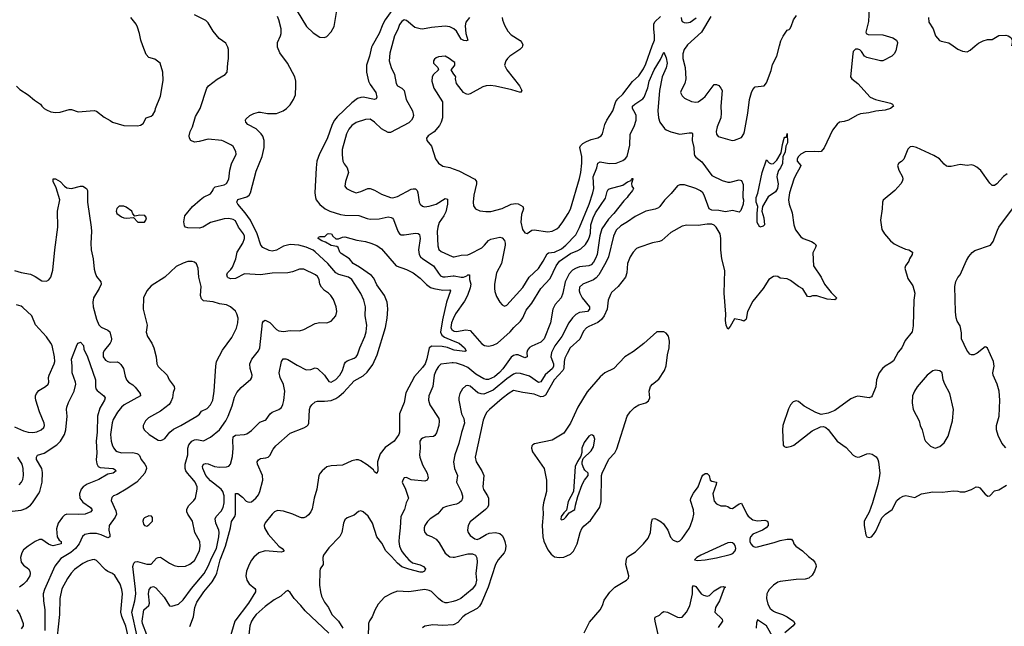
# Model space of a CAD drawing. Header units: inches. Extents: x 1682530 to 1839546, y 640742 to 791647.
# Tile 175 of 256: x 1746196 to 1754837, y 684906 to 690230. Entities that reach past the tile are written whole.
import ezdxf

# ---------------------------------------------------------------- set-up
doc = ezdxf.new("R2010")
doc.units = ezdxf.units.IN
doc.header["$MEASUREMENT"] = 0
for name, color, linetype in [('B7648', 7, 'Continuous'), ('B7649', 7, 'Continuous'), ('B7658', 7, 'Continuous'), ('B7659', 7, 'Continuous')]:
    doc.layers.add(name, color=color, linetype=linetype)

msp = doc.modelspace()

# ---------------------------------------------------------------- linework, layer by layer
at = {"layer": 'B7648', "color": 5}
for points, elevation in [([(1746167.9, 689647.9), (1746198.3, 689618.3), (1746270, 689572.2), (1746325.4, 689525.4), (1746378.8, 689490), (1746390.8, 689470), (1746410.8, 689450), (1746430, 689439.3), (1746470, 689422.4), (1746510, 689416.4), (1746550, 689418.4), (1746630, 689442.4), (1746650, 689441.6), (1746710, 689421.6), (1746850, 689434.8), (1746870, 689426.8), (1746935.9, 689375.9), (1746990, 689346.8), (1747010.6, 689330.6), (1747110, 689301), (1747230, 689299.1), (1747256.2, 689303.8), (1747280.2, 689319.8), (1747305.2, 689370), (1747350, 689383), (1747365.4, 689394.6), (1747383.7, 689430), (1747386.6, 689450), (1747430, 689558), (1747455.3, 689695.3), (1747453.2, 689770), (1747429.2, 689849.2), (1747382.9, 689882.9), (1747330, 689898.4), (1747304.2, 689924.2), (1747277.3, 690000)], 780), ([(1747224.9, 684830), (1747179.1, 685030), (1747205.9, 685130), (1747214.7, 685190), (1747213.3, 685233.3), (1747189.8, 685430), (1747198.7, 685461.3), (1747210, 685473.4), (1747230, 685474), (1747310, 685450.3), (1747348.6, 685451.4), (1747396.8, 685503.2), (1747410, 685511.1), (1747430, 685512.2), (1747510, 685459.5), (1747550, 685439.5), (1747590, 685430.4), (1747650, 685434), (1747690, 685450.4), (1747730, 685484.9), (1747772.5, 685570), (1747779.8, 685610), (1747777.3, 685650), (1747733.5, 685730), (1747712, 685830), (1747669.8, 685889.8), (1747662.6, 685910), (1747661.7, 685930), (1747676, 685964), (1747725.1, 686010), (1747737.3, 686030), (1747754, 686110), (1747753.6, 686130), (1747735.5, 686170), (1747710, 686204.7), (1747667, 686250), (1747653.3, 686270), (1747646.5, 686290), (1747649.1, 686330), (1747670.6, 686410), (1747670.6, 686470), (1747680.6, 686499.4), (1747707.1, 686530), (1747730, 686541.6), (1747750, 686545.2), (1747810, 686534), (1747870, 686566.3), (1747948.5, 686631.5), (1748004.6, 686710), (1748025.5, 686750), (1748059.2, 686840.8), (1748081.3, 686918.7), (1748100.4, 686959.6), (1748138.3, 687001.7), (1748225.3, 687074.7), (1748233.6, 687090), (1748236.3, 687110), (1748219.7, 687170), (1748215.4, 687210), (1748232.4, 687250), (1748290, 687323.7), (1748303.8, 687350), (1748327.1, 687570), (1748334.9, 687585.1), (1748350, 687591.8), (1748390, 687573.1), (1748449, 687510), (1748470, 687498.9), (1748510, 687494.3), (1748570, 687501.8), (1748650, 687500.3), (1748690, 687510.4), (1748790, 687564.9), (1748830, 687573.4), (1748890, 687570.8), (1748930, 687584.7), (1748969, 687630), (1748978, 687670), (1748973.6, 687710), (1748950, 687773.2), (1748926.6, 687810), (1748906, 687830), (1748870, 687853.6), (1748843.3, 687883.3), (1748831.1, 687910), (1748823.1, 687950), (1748810, 687976.2), (1748792.3, 687990), (1748690, 688041), (1748650, 688039.7), (1748590, 688016.9), (1748550, 688008), (1748410, 688007.1), (1748310, 687991.1), (1748170, 688001.1), (1748090, 687957.8), (1748050, 687954.5), (1748023.9, 687963.9), (1748018, 687970), (1748013.7, 687990), (1748018.3, 688010), (1748050, 688037.3), (1748062.5, 688057.5), (1748091.6, 688130), (1748105.4, 688190), (1748153, 688270), (1748167.2, 688310), (1748167.1, 688330), (1748159.8, 688350), (1748116.2, 688410), (1748090, 688464.2), (1748070, 688477.7), (1748030, 688485.4), (1747990, 688483.5), (1747870.7, 688450), (1747802, 688410), (1747770, 688400.4), (1747670, 688404), (1747649.8, 688409.8), (1747642.3, 688422.2), (1747636.3, 688456.3), (1747644.7, 688510), (1747711.5, 688590), (1747778.4, 688650), (1747810, 688671.6), (1747870, 688701.6), (1747889.5, 688730), (1747896, 688750), (1747910, 688764), (1747990, 688780.9), (1748010, 688792.2), (1748029.8, 688830), (1748039.8, 688910), (1748055.5, 688964.5), (1748095.8, 689050), (1748092.9, 689072.9), (1748070, 689117.2), (1748054, 689130), (1747984.4, 689164.4), (1747969.7, 689169.7), (1747850, 689182.2), (1747770, 689161.1), (1747730, 689156.3), (1747698, 689170), (1747687, 689190), (1747683.6, 689210), (1747693, 689250), (1747711.1, 689290), (1747738, 689382), (1747778.3, 689450), (1747839.3, 689630), (1747853.2, 689650), (1747930, 689707.3), (1747998, 689750), (1748015.3, 689770), (1748020.9, 689850), (1748029.5, 689890), (1748027, 689970), (1748022, 689990), (1748016.4, 690000)], 760), ([(1747312, 684830), (1747274.5, 684930), (1747271.9, 684950), (1747284.9, 685050), (1747328.7, 685090), (1747335, 685110), (1747326.2, 685190), (1747332.3, 685230), (1747350, 685248.9), (1747370, 685254.3), (1747390, 685244.4), (1747462.8, 685162.8), (1747510, 685085.3), (1747530, 685081.7), (1747590, 685100.9), (1747630, 685137.8), (1747702.1, 685237.9), (1747813.8, 685370), (1747850, 685434), (1747881.5, 685510), (1747923.9, 685590), (1747943.5, 685690), (1747946.9, 685730), (1747943.4, 685750), (1747918.4, 685810), (1747912, 685850), (1747919.2, 685870), (1747962.8, 685917.2), (1747981.4, 685950), (1747991.5, 685990), (1747990.9, 686050), (1747977, 686090), (1747962.7, 686110), (1747870, 686181.7), (1747830.6, 686230), (1747803.8, 686290), (1747800.4, 686310), (1747810, 686328), (1747830, 686334.9), (1747850, 686332.3), (1747904, 686310), (1747950, 686303.5), (1748010, 686304.5), (1748030, 686310.3), (1748044.8, 686330), (1748062.8, 686397.2), (1748070.5, 686470), (1748064.7, 686535.3), (1748070, 686570.3), (1748090, 686583.1), (1748170, 686588.8), (1748190, 686595.5), (1748230, 686625.3), (1748302, 686698), (1748350, 686714.4), (1748358.7, 686721.3), (1748394.3, 686770), (1748410, 686784.6), (1748469.8, 686810.2), (1748492.7, 686827.3), (1748506, 686854), (1748513.3, 686886.7), (1748522, 686970), (1748510, 687029.2), (1748482, 687090), (1748473.7, 687130), (1748494.7, 687230), (1748507, 687253), (1748530, 687254.6), (1748550, 687248.9), (1748630, 687197.4), (1748710, 687156.4), (1748750, 687159.5), (1748790, 687173.4), (1748810, 687168.7), (1748870.8, 687110.8), (1748910, 687054), (1748930, 687049.1), (1748970, 687071.5), (1749006.6, 687110), (1749028.9, 687150), (1749047.1, 687210), (1749056.1, 687223.9), (1749070, 687234.9), (1749130, 687259.6), (1749147.4, 687272.6), (1749160.4, 687290), (1749180.4, 687350), (1749225, 687450), (1749235.7, 687490), (1749241.4, 687550), (1749228.4, 687630), (1749230.6, 687710), (1749215.4, 687770), (1749190, 687827.6), (1749110.9, 687950), (1749082.4, 687970), (1748995, 687995), (1748970, 688008.2), (1748898.5, 688090), (1748790, 688192.5), (1748770, 688206.5), (1748710, 688232.6), (1748644, 688250), (1748570, 688256.2), (1748510, 688242.8), (1748450, 688208.7), (1748410, 688199.8), (1748385.4, 688205.4), (1748330.9, 688230.9), (1748311.6, 688250), (1748280.2, 688350), (1748219.9, 688470), (1748174, 688534), (1748110.7, 688610), (1748101.8, 688630), (1748109.2, 688650.8), (1748190, 688677.1), (1748208.8, 688691.2), (1748220.9, 688710), (1748270, 688901.3), (1748323.7, 689030), (1748342.2, 689110), (1748340.3, 689170), (1748328.5, 689208.5), (1748315.5, 689230), (1748271.7, 689271.7), (1748196.8, 689310), (1748180.4, 689330), (1748177.4, 689350), (1748181.4, 689358.6), (1748216, 689390), (1748250, 689408.2), (1748290, 689418), (1748310, 689418.9), (1748370, 689406.7), (1748450, 689407.9), (1748509.1, 689430.9), (1748536.9, 689450), (1748570, 689483.1), (1748598.5, 689530), (1748614.8, 689570), (1748620.4, 689650), (1748619.2, 689690), (1748610.9, 689730), (1748545, 689850), (1748479, 689939), (1748458.7, 689990), (1748458.9, 690000)], 740), ([(1749287.7, 690000), (1749282, 689990), (1749266, 689910), (1749240.3, 689830), (1749240.1, 689770), (1749256.9, 689690), (1749270, 689660.3), (1749320.2, 689590), (1749328.7, 689551.3), (1749323.8, 689536.2), (1749310, 689531.3), (1749210, 689549), (1749190, 689548), (1749161.6, 689538.4), (1749110, 689499.3), (1748981, 689379), (1748957.2, 689350), (1748938, 689310), (1748895.2, 689184.8), (1748826.1, 689053.9), (1748804, 688990), (1748796.4, 688930), (1748786.5, 688710), (1748790.3, 688670.3), (1748797, 688650), (1748830, 688608.5), (1748877.1, 688570), (1748917.3, 688550), (1749010, 688519.7), (1749050, 688513.5), (1749171.1, 688511.1), (1749244.5, 688484.5), (1749270, 688480.9), (1749350, 688482.8), (1749430, 688500.2), (1749455, 688495), (1749467.9, 688487.9), (1749475.9, 688475.9), (1749514.9, 688374.9), (1749530, 688350.6), (1749542.7, 688342.8), (1749570, 688340.9), (1749670, 688357.8), (1749694.1, 688354.1), (1749705.1, 688345.1), (1749710.2, 688310.2), (1749696.3, 688210), (1749702.6, 688170), (1749713.7, 688150), (1749732.7, 688130), (1749828.4, 688070), (1749870, 688004.2), (1749890, 687980.8), (1749910, 687973), (1749930, 687972.6), (1750000, 687981.9)], 740), ([(1749461.3, 690000), (1749444.2, 689935.8), (1749438.8, 689870), (1749455.6, 689810), (1749483.6, 689750), (1749498.3, 689670), (1749510.5, 689650), (1749549, 689629), (1749569, 689609), (1749588.2, 689530), (1749642.6, 689430), (1749651.1, 689390), (1749647.2, 689370), (1749635.2, 689350), (1749610, 689326), (1749450, 689241.6), (1749430, 689240.5), (1749370, 689271.1), (1749310, 689331.1), (1749270, 689356.8), (1749230, 689355.6), (1749150, 689328.4), (1749110, 689303), (1749084.9, 689270), (1749063.6, 689230), (1749025.7, 689090), (1749024.4, 689044.4), (1749030.7, 688990), (1749044.1, 688964.1), (1749070.7, 688930), (1749081.6, 688890), (1749054, 688810), (1749048.8, 688770), (1749064, 688750), (1749110, 688725.3), (1749150, 688712), (1749190, 688721.7), (1749250, 688747.8), (1749270, 688747.9), (1749310, 688733.8), (1749370, 688698.2), (1749450, 688670.3), (1749470, 688668.1), (1749510, 688679.7), (1749630, 688742), (1749650, 688747.2), (1749670, 688744.4), (1749683.1, 688730), (1749690, 688711), (1749702, 688630), (1749710, 688610.8), (1749730, 688592.7), (1749747.8, 688587.8), (1749790, 688592.8), (1749849.4, 688610), (1749930, 688660.2), (1749950, 688656.3), (1749951.3, 688610), (1749934.9, 688545.1), (1749918.8, 688510), (1749878, 688450), (1749865.9, 688410), (1749860.6, 688370), (1749865.2, 688245.3), (1749874.8, 688214.8), (1749894.6, 688194.6), (1749990, 688151.4), (1750000, 688150.3)], 760), ([(1750000, 689863.4), (1749965.2, 689890), (1749930, 689909.4), (1749870, 689903.7), (1749850, 689896), (1749836.7, 689883.3), (1749828, 689870), (1749828, 689850), (1749864, 689810), (1749870.7, 689790), (1749827.2, 689750), (1749816.5, 689730), (1749813.4, 689690), (1749830, 689630.8), (1749906.4, 689510), (1749906, 689370), (1749895.6, 689330), (1749878.6, 689301.4), (1749832.9, 689247.1), (1749780.5, 689210), (1749767.2, 689190), (1749768.5, 689170), (1749810, 689121), (1749844.4, 689010), (1749871.8, 688971.8), (1749910, 688945.5), (1749971.9, 688931.9), (1750000, 688921.6)], 780), ([(1750000, 689762.4), (1749981.2, 689790), (1750000, 689812.2)], 780), ([(1746150, 688030.5), (1746210, 688010.7), (1746290, 687996.3), (1746330, 687976.3), (1746390, 687937.3), (1746430, 687936), (1746450, 687946), (1746469.6, 687970.4), (1746487.6, 688032.4), (1746504.2, 688210), (1746531.6, 688410), (1746528.3, 688550), (1746547.8, 688650), (1746515.9, 688755.9), (1746488.6, 688810), (1746490, 688834), (1746510, 688832.2), (1746550, 688810.4), (1746588.2, 688770), (1746610, 688755.8), (1746651.1, 688748.9), (1746729.6, 688770.4), (1746750, 688768), (1746780.7, 688750), (1746790, 688731.3), (1746790.2, 688629.7), (1746822.7, 688410), (1746824.9, 688370), (1746819.6, 688270), (1746824, 688210), (1746840.9, 688130), (1746850, 688042), (1746857.6, 688010), (1746870, 687976), (1746907.3, 687930), (1746910.4, 687910.4), (1746894.4, 687870), (1746844, 687790), (1746836.2, 687750), (1746840.7, 687710), (1746870, 687602.8), (1746891.5, 687551.5), (1746910, 687530.4), (1746970, 687505.5), (1746987.7, 687490), (1747002.6, 687430), (1746999.5, 687410), (1746988.9, 687390), (1746939.7, 687330), (1746928.4, 687310), (1746929.3, 687270), (1746950, 687241.5), (1746970, 687230.3), (1746990, 687225.8), (1747050, 687226), (1747070, 687217.6), (1747084.6, 687204.6), (1747107.5, 687167.5), (1747121.3, 687101.3), (1747132.9, 687070), (1747150.2, 687050.2), (1747190, 687024.9), (1747210, 687006.3), (1747254.3, 686950), (1747257, 686930), (1747113.1, 686850), (1747087.7, 686830), (1747053.9, 686786.1), (1747017.4, 686722.6), (1747006.6, 686693.4), (1746993.8, 686590), (1746998.6, 686530), (1747010, 686490.7), (1747020.9, 686470), (1747035.8, 686450), (1747050, 686439.6), (1747090, 686427.3), (1747190, 686431.1), (1747224, 686424), (1747236.7, 686416.7), (1747245.8, 686405.8), (1747261.2, 686370), (1747294.2, 686330), (1747304.7, 686310), (1747308.4, 686290), (1747294.5, 686250), (1747224.1, 686170), (1747130, 686108.9), (1747050, 686063.1), (1747018.8, 686050), (1747003.7, 686036.3), (1746999.5, 686010), (1747039.8, 685919.8), (1747043.9, 685890), (1747034.8, 685865.2), (1746981.7, 685790), (1746978, 685750), (1746987.1, 685710), (1746985.5, 685690), (1746970, 685683.8), (1746910.4, 685710.4), (1746870, 685720.9), (1746810, 685721.4), (1746767.1, 685712.9), (1746746.2, 685693.8), (1746717.5, 685630), (1746685, 685590), (1746645.8, 685554.2), (1746558.1, 685501.9), (1746504.8, 685435.2), (1746413, 685230), (1746402.2, 685190), (1746403.6, 685130), (1746417.5, 685050), (1746416.8, 684870)], 760), ([(1747690, 684903.1), (1747721.2, 684990), (1747733.6, 685070), (1747750, 685119), (1747811.9, 685210), (1747883.5, 685296.5), (1747914.5, 685345.5), (1747926.5, 685373.5), (1747953.7, 685490), (1748001.5, 685610), (1748045.1, 685770), (1748055.1, 685824.9), (1748083.4, 685870), (1748089.9, 685890), (1748090, 686071), (1748110, 686070.5), (1748150, 686038.7), (1748183.7, 686003.7), (1748197.2, 685997.2), (1748210, 685994.4), (1748230, 685998.9), (1748269.2, 686030), (1748290, 686059.7), (1748303.6, 686090), (1748329, 686190), (1748325.5, 686230), (1748281.6, 686330), (1748280.3, 686350), (1748290, 686368.5), (1748310, 686379), (1748356.4, 686383.6), (1748375.1, 686390), (1748390, 686404.9), (1748419.3, 686460.7), (1748443.5, 686490), (1748570, 686601.7), (1748690, 686647.4), (1748716.9, 686663.1), (1748726.9, 686673.1), (1748734, 686690), (1748737.7, 686810), (1748744, 686830), (1748760.5, 686850), (1748790, 686876.1), (1748810, 686881.5), (1748870, 686880.9), (1748930, 686889.4), (1748970, 686904.4), (1748996.9, 686923.1), (1749039.5, 686960.5), (1749130, 687062), (1749210, 687104.5), (1749244.3, 687135.7), (1749295.2, 687204.8), (1749333.7, 687290), (1749404.7, 687530), (1749419.7, 687610), (1749426.3, 687690), (1749423.8, 687723.8), (1749419.7, 687750), (1749397, 687810), (1749330, 687904.5), (1749303, 687963), (1749284.5, 687984.5), (1749178.2, 688058.2), (1749122, 688090), (1749088.7, 688130), (1749016.9, 688176.9), (1749004.5, 688190), (1748989.6, 688229.6), (1748979.1, 688239.1), (1748930, 688248.3), (1748878.5, 688278.5), (1748846, 688290), (1748814, 688310), (1748818, 688322), (1748833.2, 688326.8), (1748872.5, 688327.5), (1748898, 688350), (1748910, 688354), (1748932, 688350), (1748944.7, 688330), (1748970, 688306.8), (1748994, 688306), (1749030, 688322), (1749050, 688324.7), (1749154.6, 688294.6), (1749230, 688282.6), (1749276, 688270), (1749330, 688248.2), (1749370, 688219.3), (1749500.7, 688070), (1749590, 688038.4), (1749650, 688008), (1749710, 687963), (1749765.9, 687905.9), (1749800.7, 687880.7), (1749830, 687870.1), (1749910, 687856.8), (1749970, 687860.4), (1749976.9, 687850), (1749940.6, 687750), (1749905.1, 687594.9), (1749888, 687488), (1749901.2, 687461.2), (1749924.8, 687444.8), (1750000, 687412.3)], 720), ([(1746150, 686657.2), (1746230, 686621.5), (1746270, 686610.3), (1746310, 686607.6), (1746345.6, 686614.4), (1746385.2, 686630), (1746407, 686650), (1746413.6, 686670), (1746411.5, 686690), (1746369.7, 686790), (1746338, 686890), (1746333.3, 686910), (1746335.1, 686930), (1746342.4, 686950), (1746364, 686976), (1746422.7, 687010), (1746446.6, 687030), (1746451.6, 687050), (1746449.6, 687090), (1746453.3, 687110), (1746498.9, 687210), (1746503.5, 687230), (1746501.7, 687270), (1746479.3, 687370), (1746468.9, 687390), (1746430, 687445.6), (1746332.9, 687552.9), (1746301.3, 687630), (1746224.5, 687704.5), (1746210, 687714.6), (1746169, 687729)], 760), ([(1750000, 687604.6), (1749985.6, 687570), (1749980.4, 687530), (1749989.4, 687509.4), (1750000, 687503.1)], 740), ([(1746130, 685915.6), (1746210, 685924.2), (1746250, 685940.7), (1746289.7, 685970), (1746307.7, 685990), (1746362.1, 686070), (1746371.3, 686090), (1746391.9, 686170), (1746397.1, 686257.1), (1746391, 686291), (1746344.5, 686370), (1746342, 686390), (1746352.8, 686407.2), (1746410, 686425.2), (1746522.1, 686497.9), (1746553.2, 686530), (1746589.4, 686590.6), (1746600.5, 686630), (1746611.6, 686750), (1746607, 686810), (1746609.8, 686830), (1746623.2, 686870), (1746673.9, 686970), (1746688, 687030), (1746685.9, 687050), (1746657.5, 687130), (1746657.3, 687190), (1746650, 687251.3), (1746701.2, 687378.8), (1746710, 687392), (1746730, 687400.7), (1746754.6, 687370), (1746759.6, 687339.6), (1746790, 687270.6), (1746861.2, 687070), (1746859.5, 687010), (1746863.8, 686990), (1746875.1, 686975.1), (1746933, 686930), (1746944.4, 686910), (1746941.1, 686890), (1746898.7, 686821.3), (1746878.8, 686750), (1746875, 686610), (1746867.1, 686530), (1746871.3, 686428.7), (1746867, 686367), (1746871.8, 686331.8), (1746884.6, 686310), (1746901.3, 686301.3), (1747016, 686290), (1747030, 686283), (1747041.6, 686270), (1747014.8, 686250), (1746970, 686240.3), (1746890, 686195.2), (1746786.5, 686153.5), (1746751.4, 686130), (1746734.7, 686110), (1746721, 686070), (1746723.2, 686030), (1746750, 685995.5), (1746816, 685950), (1746830.3, 685929.7), (1746820.5, 685910), (1746769.3, 685890.7), (1746713.8, 685886.2), (1746610, 685890.6), (1746590, 685882.4), (1746570, 685863.5), (1746533.4, 685810), (1746518.8, 685761.2), (1746523.2, 685690), (1746543.3, 685663.3), (1746560.3, 685650), (1746558.8, 685630), (1746490, 685613.5), (1746470, 685617), (1746447.2, 685627.2), (1746390, 685666.8), (1746370, 685667), (1746331.8, 685650), (1746269, 685610), (1746230, 685576.8), (1746214.7, 685550), (1746203.8, 685510), (1746207.9, 685470), (1746230, 685444.2), (1746273.4, 685410), (1746284, 685390), (1746287.1, 685370), (1746283.9, 685350), (1746256.4, 685303.6), (1746230, 685277.2), (1746192.7, 685250)], 740), ([(1750000, 687332.9), (1749950, 687353), (1749902.4, 687362.4), (1749813.9, 687366.2), (1749790.2, 687350), (1749770, 687255.1), (1749752.8, 687210), (1749730, 687176.4), (1749660.3, 687099.7), (1749585.6, 686954.4), (1749569.2, 686870), (1749529.2, 686770), (1749530.1, 686610), (1749522.8, 686590), (1749483.1, 686530), (1749404.3, 686475.7), (1749359.2, 686420.8), (1749336.5, 686350), (1749339.3, 686270), (1749330, 686246), (1749310, 686261.2), (1749299.3, 686279.3), (1749244.1, 686324.1), (1749190, 686359.4), (1749170, 686367.1), (1749150, 686368), (1749110, 686359.3), (1749030, 686320.9), (1748930, 686315), (1748890, 686304.6), (1748849.2, 686270), (1748831.3, 686250), (1748821.4, 686230), (1748803, 686110), (1748779.1, 686030), (1748761.8, 685938.2), (1748750.2, 685909.8), (1748730, 685884.5), (1748710, 685867.3), (1748690, 685858.4), (1748670, 685858.7), (1748650, 685863.5), (1748591.8, 685891.8), (1748510, 685918), (1748458.9, 685921.1), (1748432.4, 685910), (1748410.3, 685890), (1748350, 685815.4), (1748341.8, 685790), (1748345, 685770), (1748375, 685715), (1748469.2, 685609.2), (1748500.5, 685590), (1748517.1, 685570), (1748510, 685562), (1748490, 685558), (1748350, 685568.3), (1748294.3, 685550), (1748250, 685514.4), (1748230, 685487.7), (1748208.6, 685450), (1748185.7, 685390), (1748179.3, 685350), (1748187.8, 685310), (1748210, 685278.8), (1748259.4, 685239.4), (1748266.5, 685230), (1748264.7, 685210), (1748203.7, 685110), (1748083.9, 684950), (1748038.5, 684801.5)], 720), ([(1750000, 687218), (1749990, 687218.5), (1749892.6, 687207.4), (1749870, 687187.6), (1749850, 687155.6), (1749834.3, 687110), (1749820.3, 687010), (1749786.7, 686930), (1749783.7, 686890), (1749795.3, 686850), (1749872.9, 686730), (1749878.3, 686710), (1749872.6, 686670), (1749854.7, 686605.3), (1749839.4, 686580.6), (1749827.5, 686572.5), (1749755.1, 686564.9), (1749730, 686558), (1749718.8, 686550), (1749708, 686530), (1749710.3, 686470.3), (1749703.8, 686410), (1749707.1, 686390), (1749730, 686323.8), (1749771.4, 686250), (1749779.5, 686210), (1749771.4, 686188.6), (1749750, 686181.1), (1749631.3, 686191.3), (1749590, 686212), (1749570, 686209), (1749557.3, 686190), (1749553.4, 686170), (1749582.4, 686110), (1749608.9, 686030), (1749586.7, 685990), (1749571.5, 685930), (1749541.2, 685870), (1749535.9, 685770), (1749525.4, 685690), (1749523.8, 685650), (1749530.2, 685610), (1749547.3, 685570), (1749570, 685536), (1749610, 685490.3), (1749643.4, 685463.4), (1749710, 685445.3), (1749739.1, 685430), (1749756.3, 685410), (1749747.3, 685390), (1749730, 685382), (1749710, 685380.5), (1749610, 685408), (1749550, 685428.9), (1749510, 685460.3), (1749459.8, 685519.8), (1749407.9, 685567.9), (1749375.1, 685635.1), (1749330.9, 685690), (1749292.1, 685810), (1749253.2, 685873.2), (1749210, 685912.3), (1749190, 685920.9), (1749170, 685915.1), (1749130, 685882), (1749070, 685858.4), (1749050, 685839.3), (1749036.5, 685810), (1749022, 685730), (1749005.1, 685694.9), (1748910, 685595.6), (1748861.5, 685530), (1748856.9, 685510), (1748858.3, 685450), (1748833.4, 685410), (1748829.1, 685390), (1748828, 685268), (1748834.9, 685210), (1748844.9, 685170), (1748870, 685118), (1748906.7, 685070), (1748935.8, 685010), (1748994, 684950), (1749030.5, 684890)], 740), ([(1746192, 686148), (1746212.3, 686170), (1746224.6, 686195.4), (1746229.8, 686230), (1746227.5, 686290), (1746218.3, 686330), (1746180.7, 686390)], 760), ([(1750000, 685971.7), (1749941.2, 685958.8), (1749910, 685947), (1749865.7, 685894.3), (1749797.3, 685850), (1749773.3, 685826.7), (1749750.4, 685790), (1749744.4, 685770), (1749744.9, 685750), (1749750.5, 685730), (1749768.8, 685708.8), (1749810, 685695.3), (1749850, 685670.4), (1749877.5, 685637.5), (1749930, 685548.4), (1749970, 685516.5), (1750000, 685513.1)], 760), ([(1747143.3, 684830), (1747127.5, 684907.5), (1747092.9, 684992.9), (1747084.5, 685030), (1747098.7, 685190), (1747093, 685230), (1747076.7, 685276.7), (1747030, 685352.4), (1747010, 685368.5), (1746970, 685387.4), (1746950, 685402.2), (1746870, 685482.6), (1746850, 685491.1), (1746831, 685491), (1746790, 685478.7), (1746750, 685457.6), (1746676.7, 685403.3), (1746647.4, 685372.6), (1746613.9, 685326.1), (1746565.8, 685234.2), (1746549, 685151), (1746546.1, 685010), (1746513.1, 684710)], 780), ([(1748910, 684846.3), (1748700.5, 685040.5), (1748662.4, 685090), (1748604.4, 685150), (1748570, 685202.7), (1748550, 685219.3), (1748530, 685212.7), (1748487.9, 685172.1), (1748430, 685137.6), (1748350, 685080.9), (1748271.4, 685010), (1748250, 684982.6), (1748230.1, 684949.9), (1748216, 684910), (1748207.6, 684830)], 740), ([(1750000, 685124.9), (1749950, 685113.2), (1749930, 685113), (1749903.6, 685123.6), (1749870.4, 685150.4), (1749810, 685211.8), (1749790, 685221.6), (1749750, 685228.1), (1749610, 685208.9), (1749510, 685213.5), (1749463.2, 685196.8), (1749397.1, 685162.9), (1749340.7, 685099.3), (1749311.4, 685048.6), (1749290.3, 684990), (1749265.9, 684954.1), (1749257.4, 684930), (1749252.6, 684810)], 760), ([(1746171.5, 685050), (1746196.5, 685010), (1746226.3, 684930), (1746227.2, 684910), (1746210, 684884.7)], 740), ([(1750000, 684920.2), (1749910, 684912.6), (1749821.7, 684918.3), (1749750, 684906.6), (1749730, 684893.2)], 780)]:
    msp.add_lwpolyline(points, dxfattribs=dict(at, elevation=elevation))
at = {"layer": 'B7648', "color": 5, "elevation": 780}
for points in [[(1747067.3, 688592.7), (1747047.1, 688572.9), (1747042.8, 688550), (1747047.3, 688530), (1747090, 688500.7), (1747110, 688490.8), (1747132.9, 688487.1), (1747194, 688494), (1747232.7, 688452.7), (1747290, 688452), (1747302, 688470), (1747308, 688490), (1747292.9, 688512.9), (1747250, 688514), (1747206, 688506), (1747190, 688526), (1747179, 688550), (1747130, 688586), (1747110, 688592.3)], [(1747710, 688109.4), (1747670, 688107), (1747630, 688094), (1747570, 688062.9), (1747470, 687969.4), (1747350, 687893.2), (1747310.4, 687849.6), (1747283, 687790), (1747279.3, 687690), (1747313.7, 687550), (1747306.6, 687486.6), (1747318, 687450), (1747354.9, 687390), (1747373.4, 687350), (1747394.4, 687270), (1747398, 687210), (1747410, 687187.3), (1747490, 687110.7), (1747506.4, 687070), (1747552.7, 687010), (1747555.5, 686990), (1747542, 686958), (1747537, 686910), (1747522.8, 686877.2), (1747506.4, 686853.6), (1747430, 686795.4), (1747324.6, 686735.4), (1747300.3, 686710), (1747279.5, 686670), (1747279.5, 686650), (1747288.5, 686630), (1747330.5, 686590), (1747410, 686541.3), (1747430, 686537.6), (1747450, 686541.6), (1747470, 686555.5), (1747513.6, 686610), (1747544.9, 686635.1), (1747610, 686667.3), (1747751.3, 686750), (1747772.6, 686767.4), (1747790, 686793.1), (1747841, 686819), (1747871.2, 686850), (1747889.8, 686890), (1747901.8, 686970), (1747916.2, 687190), (1747922.9, 687230), (1747976.3, 687330), (1748058.2, 687441.8), (1748097, 687523), (1748109.8, 687570.2), (1748112.4, 687610), (1748102.6, 687650), (1748090, 687671.5), (1748047, 687710), (1748010, 687726.6), (1747950, 687736.3), (1747894.2, 687754.2), (1747810, 687763.1), (1747790, 687779.5), (1747782.3, 687810), (1747787.6, 687890), (1747767.6, 687970), (1747762.9, 688050), (1747747.5, 688087.5), (1747730, 688102.7)], [(1747330, 685877.2), (1747290, 685859), (1747281, 685850), (1747276, 685830), (1747283.5, 685803.5), (1747291.1, 685791.1), (1747310, 685784.7), (1747330, 685796), (1747361.2, 685830), (1747362, 685862), (1747353.2, 685873.2)]]:
    msp.add_lwpolyline(points, close=True, dxfattribs=at)
at = {"layer": 'B7649', "color": 5}
for points, elevation in [([(1749530, 690407.2), (1749402.5, 690230), (1749381.5, 690190), (1749350, 690109.8), (1749287.7, 690000)], 740), ([(1747277.3, 690000), (1747259.6, 690050), (1747247.8, 690110), (1747230, 690164), (1747217, 690190), (1747172.3, 690250)], 780), ([(1748016.4, 690000), (1748003.3, 690023.3), (1747946.5, 690066.5), (1747894, 690130), (1747850, 690202.7), (1747830, 690223.7), (1747730, 690271.8)], 760), ([(1748458.9, 690000), (1748459.4, 690030), (1748485.8, 690090), (1748490.8, 690110), (1748491.6, 690150), (1748469.8, 690230), (1748457.4, 690257.4)], 740), ([(1748630, 690305.3), (1748712, 690172.1), (1748770, 690116.4), (1748830, 690077.1), (1748870, 690072.7), (1748890, 690082.4), (1748930, 690123.1), (1748955.1, 690170), (1748979, 690310)], 740), ([(1750000, 690153.1), (1749970, 690168.4), (1749930, 690172.4), (1749810, 690161.9), (1749730, 690148), (1749708.9, 690148.9), (1749663, 690163), (1749590, 690224.5), (1749570, 690229.6), (1749550, 690215.1), (1749530, 690187), (1749515.6, 690144.4), (1749485.2, 690090), (1749461.3, 690000)], 760)]:
    msp.add_lwpolyline(points, dxfattribs=dict(at, elevation=elevation))
at = {"layer": 'B7658', "color": 5}
for points, elevation in [([(1753894.9, 690000), (1753884.2, 689955.8), (1753870.2, 689929.8), (1753850, 689911.6), (1753770, 689869.2), (1753750, 689869.3), (1753630, 689899.3), (1753609.6, 689909.6), (1753584.5, 689950), (1753570, 689964.5), (1753552.1, 689972.1), (1753529.4, 689970.6), (1753510.3, 689950), (1753506.4, 689930), (1753487.7, 689730), (1753499.3, 689710), (1753550.2, 689670.2), (1753659.1, 689550), (1753706, 689530), (1753838.3, 689498.3), (1753856, 689490), (1753862.8, 689470), (1753838, 689450), (1753790, 689436.9), (1753710, 689428.2), (1753648.3, 689411.7), (1753575.8, 689404.2), (1753546.6, 689393.4), (1753470, 689349.6), (1753430, 689337), (1753390, 689331.2), (1753370, 689314.5), (1753330, 689261.5), (1753255.4, 689104.6), (1753230, 689074.6), (1753210, 689069.9), (1753170, 689074.7), (1753090, 689070.7), (1753050, 689048.7), (1753029.8, 689030.2), (1753018, 689010), (1753018.1, 688990), (1753050.2, 688950), (1753043.5, 688930), (1753006.6, 688870), (1752991, 688830), (1752952.2, 688710), (1752943.2, 688650), (1752949.1, 688610), (1752976, 688536), (1752989.1, 688430), (1753005.5, 688385.5), (1753050, 688323.6), (1753070.2, 688310.2), (1753145, 688285), (1753168.5, 688270), (1753184.4, 688250), (1753180.3, 688230), (1753155.3, 688184.7), (1753162.7, 688070), (1753228.4, 687970), (1753258.9, 687910), (1753315.9, 687835.9), (1753364.9, 687790), (1753359.9, 687780.1), (1753348, 687772), (1753283, 687777), (1753190, 687806.8), (1753153.9, 687806.1), (1753130, 687796.9), (1753110, 687800.7), (1753068.7, 687868.7), (1753030, 687888.4), (1752961.2, 687941.2), (1752930, 687957.2), (1752870, 687960.5), (1752850, 687975.1), (1752830, 687980.5), (1752810, 687977), (1752770.4, 687949.6), (1752721.6, 687870), (1752630, 687761.3), (1752584, 687670), (1752570, 687602), (1752564.5, 687595.5), (1752550, 687584), (1752530, 687594), (1752470, 687605.2), (1752430, 687537.2), (1752410, 687515.3), (1752394.5, 687550), (1752389.8, 687589.8), (1752393.8, 687646.2), (1752379.1, 687830), (1752383.5, 688030), (1752358.5, 688130), (1752349.7, 688210), (1752349.7, 688310), (1752342, 688350), (1752308.3, 688410), (1752290, 688428.3), (1752270, 688436.5), (1752230, 688436.2), (1752150, 688423.5), (1752050, 688427.1), (1752010, 688418.3), (1751910, 688363.5), (1751830, 688292.8), (1751810, 688284), (1751748.6, 688271.4), (1751630, 688232), (1751610, 688220.9), (1751579.3, 688190), (1751552.2, 688150), (1751528.5, 688090), (1751523.7, 688010), (1751512.4, 687970), (1751448.7, 687890), (1751390, 687834.7), (1751380.2, 687819.8), (1751359.7, 687770), (1751350, 687689.4), (1751324.3, 687630), (1751300.6, 687599.4), (1751270, 687573.5), (1751190, 687538.5), (1751170, 687525.6), (1751144.8, 687495.2), (1751112.6, 687427.4), (1751027.9, 687350), (1750999.2, 687300.8), (1750981.2, 687258.8), (1750974.6, 687230), (1750970.6, 687170), (1750962.5, 687150), (1750887.6, 687070), (1750810, 686936.3), (1750790, 686922.8), (1750770, 686921.6), (1750710, 686945), (1750610, 686957.3), (1750530, 686974.5), (1750490, 686953.8), (1750430, 686905.5), (1750318.6, 686810), (1750295.3, 686784.7), (1750279.5, 686760.5), (1750264.1, 686715.9), (1750193.6, 686390), (1750202.3, 686350), (1750251, 686271), (1750268.1, 686230), (1750261.2, 686130), (1750266.8, 686106.8), (1750302.6, 686050), (1750310.3, 686030), (1750308.9, 685970), (1750302.6, 685950), (1750284.6, 685930), (1750150, 685822), (1750130.4, 685790), (1750124.9, 685750), (1750130.4, 685730), (1750150, 685702.4), (1750190, 685673.4), (1750210, 685669.3), (1750230, 685676.5), (1750288, 685712), (1750317.1, 685722.9), (1750370, 685728.1), (1750410, 685721.1), (1750430, 685704.4), (1750442.7, 685682.7), (1750454.7, 685650), (1750460.8, 685610), (1750455.9, 685570), (1750448.1, 685551.9), (1750395.8, 685490), (1750371.1, 685450), (1750307.8, 685250), (1750248.9, 685111.1), (1750230, 685082), (1750210, 685063.5), (1750110, 685009.7), (1750085.7, 684990), (1750039.8, 684940.2), (1750010, 684921), (1750000, 684920.2)], 780), ([(1750000, 688921.6), (1750050, 688903.1), (1750191, 688831), (1750199.9, 688820), (1750205.3, 688810), (1750204.6, 688790), (1750181.1, 688690), (1750174.4, 688630), (1750177.5, 688597.5), (1750196, 688570), (1750234.2, 688554.2), (1750287.6, 688547.6), (1750330, 688547.9), (1750430, 688572.6), (1750510, 688611.2), (1750550, 688616.9), (1750570, 688613.4), (1750610.4, 688590), (1750617.6, 688570), (1750598.4, 688521.6), (1750592.9, 688452.9), (1750608.9, 688390), (1750630, 688358.8), (1750650, 688354.8), (1750690, 688382), (1750710, 688386.4), (1750830, 688369.1), (1750870, 688375.3), (1750910, 688394.6), (1750930, 688412.2), (1750963.3, 688456.7), (1751010, 688528.5), (1751030, 688568.2), (1751110, 688835.5), (1751121.6, 688890), (1751129.2, 688970), (1751128.6, 689030), (1751111.6, 689108.4), (1751116.9, 689123.1), (1751136.9, 689143.1), (1751170, 689161.8), (1751210, 689179.2), (1751270, 689193.7), (1751298.4, 689210), (1751311.1, 689230), (1751330, 689310.6), (1751349.8, 689350), (1751401.5, 689430), (1751427.1, 689512.9), (1751444.3, 689535.7), (1751490, 689576.5), (1751573.4, 689686.6), (1751630, 689737.8), (1751670, 689797.8), (1751690, 689842.3), (1751747.5, 690000)], 780), ([(1750607.6, 690000), (1750604.9, 689990), (1750584.9, 689970), (1750497.1, 689910), (1750476.4, 689890), (1750462.6, 689870), (1750450.3, 689830), (1750470, 689790.5), (1750581.7, 689650), (1750601.6, 689610), (1750590, 689592.7), (1750515.2, 689615.2), (1750370, 689647.8), (1750327.7, 689652.2), (1750290, 689649.7), (1750259.9, 689640.1), (1750150, 689578.4), (1750130, 689574.5), (1750110, 689578.4), (1750089.5, 689590), (1750029.5, 689670), (1750019.5, 689710), (1750022, 689730), (1750000, 689762.4)], 780), ([(1752049.8, 690000), (1752026.9, 689970), (1752015.5, 689930), (1752015.2, 689890), (1752035.5, 689810), (1752042, 689710), (1752033.7, 689670), (1752000.5, 689610), (1751996.3, 689590), (1752010, 689561), (1752030, 689540.7), (1752092.5, 689512.5), (1752130, 689506.4), (1752150, 689510.4), (1752190, 689537.6), (1752210, 689557.6), (1752290, 689661.6), (1752310, 689662.4), (1752330, 689652), (1752350.3, 689630), (1752359.5, 689610), (1752349.2, 689470), (1752352.9, 689410), (1752347.9, 689370), (1752316.5, 689290), (1752309, 689250), (1752310, 689226), (1752326.5, 689206.5), (1752449.3, 689170.7), (1752470, 689174), (1752530, 689197.3), (1752550, 689227.7), (1752557.3, 689250), (1752586.3, 689410), (1752601.6, 689530), (1752617.4, 689590), (1752630, 689617.3), (1752650, 689640.7), (1752730, 689650.8), (1752750, 689677.3), (1752790, 689784.9), (1752802.7, 689837.3), (1752838.9, 689910), (1752864.1, 690000)], 780), ([(1754387.5, 690000), (1754430, 689970.6), (1754470, 689954.9), (1754510, 689948.5), (1754537.5, 689962.5), (1754581.1, 690000)], 820), ([(1750000, 688150.3), (1750010, 688149.2), (1750070, 688162.4), (1750127.7, 688167.8), (1750150, 688175.2), (1750250, 688228.4), (1750274.8, 688250), (1750310, 688291.8), (1750330, 688304.7), (1750410, 688323), (1750430, 688314.8), (1750451.3, 688291.3), (1750456.5, 688270), (1750455.4, 688250), (1750422.8, 688090), (1750378.9, 688010), (1750363.6, 687910), (1750363.1, 687870), (1750365.9, 687845.8), (1750380.7, 687800.7), (1750410.7, 687750), (1750430, 687727.3), (1750450, 687717.3), (1750470, 687724.9), (1750610, 687878.7), (1750667.6, 687970), (1750750, 688046.3), (1750790.4, 688109.6), (1750823.9, 688176.1), (1750836.2, 688183.8), (1750890, 688190.1), (1750950, 688219.8), (1750990, 688251.5), (1751076.5, 688343.5), (1751110, 688407.2), (1751192.1, 688610), (1751226.5, 688710), (1751233.7, 688750), (1751229.9, 688850), (1751261.9, 688930), (1751270, 688972), (1751290, 688983.9), (1751370, 688969.4), (1751430, 688972.3), (1751490, 688994.9), (1751510, 689008.5), (1751526.6, 689030), (1751551.2, 689130), (1751553.7, 689226.3), (1751587.9, 689292.1), (1751604.9, 689350), (1751605.2, 689390), (1751598.5, 689410), (1751573.2, 689450), (1751574.8, 689470), (1751594, 689490), (1751662.9, 689537.1), (1751674.6, 689550), (1751708.5, 689631.5), (1751720.8, 689690), (1751762.5, 689790), (1751819.4, 689880.6), (1751850, 689944), (1751870, 689896.3), (1751876.6, 689850), (1751870, 689806.6), (1751833.3, 689730), (1751811.2, 689610), (1751797.2, 689430), (1751801.5, 689370), (1751813.4, 689330), (1751855.7, 689275.7), (1751870, 689263.9), (1751910, 689246.9), (1751990, 689226), (1752070, 689238.5), (1752096.1, 689236.1), (1752099.5, 689230), (1752097.7, 689170), (1752113.1, 689110), (1752113.9, 689053.8), (1752118.7, 689038.7), (1752130, 689023.2), (1752182.8, 688982.8), (1752270, 688861.7), (1752360.2, 688820.2), (1752410, 688804.7), (1752430, 688805.2), (1752510, 688823.6), (1752530, 688820.4), (1752543.5, 688783.5), (1752541.8, 688670), (1752549.2, 688649.2), (1752545.6, 688610), (1752524.7, 688555.3), (1752510, 688541.1), (1752450, 688554.6), (1752390, 688545), (1752330, 688556.8), (1752270, 688557.3), (1752246, 688570), (1752202.4, 688690), (1752190.3, 688710.3), (1752170, 688729), (1752130, 688747.8), (1752030, 688780.3), (1751990, 688781.7), (1751970, 688772.8), (1751914.2, 688705.8), (1751853.4, 688646.6), (1751814, 688590), (1751801.1, 688578.9), (1751773.4, 688566.6), (1751690.6, 688550), (1751596.7, 688503.3), (1751530, 688455.6), (1751470, 688419.7), (1751430, 688382), (1751406.7, 688330), (1751361.9, 688150), (1751339.4, 688100.6), (1751277.7, 687990), (1751255.5, 687964.5), (1751230, 687946), (1751138.8, 687910), (1751110, 687882), (1751106, 687850), (1751110.4, 687830), (1751132.9, 687790), (1751195.2, 687710), (1751197.6, 687690), (1751178.4, 687670), (1751110, 687659.4), (1751076.7, 687643.3), (1751047.3, 687612.7), (1751016.1, 687570), (1750954.8, 687450), (1750891, 687369), (1750861.7, 687310), (1750858, 687270), (1750880.8, 687210), (1750880.3, 687190), (1750872.7, 687170), (1750807.6, 687112.4), (1750770, 687050.8), (1750750, 687047.4), (1750670, 687100.6), (1750590, 687125), (1750553.2, 687126.8), (1750530, 687119.8), (1750470, 687078.3), (1750350, 686978.9), (1750270, 686944.8), (1750245.3, 686945.3), (1750216.5, 686956.5), (1750150, 687013.1), (1750130, 687020.3), (1750110, 687015.6), (1750082.7, 686990), (1750059.6, 686950), (1750050, 686915.3), (1750049.1, 686890), (1750074, 686770), (1750093.8, 686730), (1750100.5, 686690), (1750072.8, 686607.2), (1750050, 686509.4), (1750015.4, 686410), (1750003.2, 686350), (1750011, 686291), (1750036.5, 686230), (1750030.2, 686170), (1750070.2, 686090), (1750081.3, 686050), (1750080.9, 686030), (1750071.7, 686008.3), (1750052, 685990), (1750030, 685978.2), (1750000, 685971.7)], 760), ([(1750000, 689812.2), (1750015.1, 689830), (1750013.3, 689853.3), (1750000, 689863.4)], 780), ([(1754862.8, 688877.2), (1754830, 688853.2), (1754770, 688789.5), (1754750, 688775.1), (1754730, 688775.1), (1754710, 688794.5), (1754630, 688907.3), (1754595.8, 688935.8), (1754570, 688949.6), (1754550, 688955.6), (1754510, 688951.8), (1754450, 688959.7), (1754370, 688941.3), (1754342, 688942), (1754330, 688946), (1754310, 688962.4), (1754268.1, 689008.1), (1754218.5, 689038.5), (1754066.6, 689110), (1754030, 689118.4), (1754010, 689114.8), (1753990, 689095), (1753953.9, 689006.1), (1753934.3, 688985.7), (1753910.2, 688970), (1753900.8, 688950), (1753911.7, 688910), (1753943.1, 688850), (1753944.9, 688830), (1753940.4, 688810), (1753928.2, 688790), (1753874.9, 688730), (1753773.4, 688646.6), (1753766.8, 688630), (1753763.8, 688570), (1753750.3, 688469.7), (1753761.7, 688390), (1753786, 688350), (1753838, 688290), (1753870, 688264.4), (1753910, 688242.8), (1753970, 688216.5), (1753998, 688210), (1754031, 688190), (1754026.8, 688170), (1754004, 688130), (1753998.8, 688110), (1753970.8, 688070), (1753964, 688050), (1753990, 687958), (1754034.9, 687894.9), (1754052.2, 687830), (1754043.1, 687770), (1754038, 687542), (1754027.3, 687490), (1753965.3, 687414.7), (1753936.3, 687350), (1753906.5, 687313.5), (1753863.1, 687236.9), (1753841.4, 687218.6), (1753790, 687189.6), (1753768.2, 687170), (1753739.3, 687130), (1753715.3, 687070), (1753710, 687009), (1753677.3, 686930), (1753670, 686921.2), (1753650, 686912.7), (1753550, 686926.6), (1753530, 686920.9), (1753490, 686901.6), (1753350, 686801.6), (1753290, 686777), (1753230, 686764), (1753181.5, 686781.5), (1753079.6, 686839.6), (1753030, 686879.3), (1753010, 686886), (1752984.7, 686875.3), (1752960.7, 686850), (1752943.9, 686816.1), (1752894, 686670), (1752890.4, 686630), (1752897.3, 686497.3), (1752904.9, 686484.9), (1752918.8, 686478.8), (1752930, 686477.3), (1752970, 686486), (1752990, 686496.4), (1753150, 686620.7), (1753223.2, 686656.8), (1753250, 686658.8), (1753270, 686651), (1753290, 686634.8), (1753370, 686530.5), (1753450, 686474.9), (1753510, 686408.4), (1753530, 686395.8), (1753550, 686392), (1753570, 686394.9), (1753630, 686418.7), (1753650, 686422), (1753676.7, 686416.7), (1753713, 686393), (1753727.2, 686370), (1753731.7, 686350), (1753743.1, 686250), (1753739, 686210), (1753726.9, 686150), (1753680.5, 685990), (1753650, 685908.7), (1753606, 685830), (1753606.8, 685790), (1753622.8, 685710), (1753631.1, 685691.1), (1753650, 685684.7), (1753670, 685691), (1753690, 685711), (1753710, 685741), (1753762.9, 685857.1), (1753794.5, 685890), (1753851.8, 685930), (1753892.7, 686010), (1753917.2, 686030), (1753950, 686047.3), (1753973.2, 686053.2), (1754050, 686037.3), (1754111.1, 686068.9), (1754210, 686085.7), (1754290, 686084.4), (1754390, 686095.5), (1754430, 686093.4), (1754450, 686087.7), (1754490, 686087.7), (1754550, 686106), (1754590.6, 686130.6), (1754610, 686127.3), (1754620.5, 686120.5), (1754670, 686066), (1754692.9, 686047.1), (1754710, 686051), (1754750, 686096), (1754790, 686104.7), (1754856.5, 686143.5)], 820), ([(1750000, 687503.1), (1750010, 687497.2), (1750030, 687494), (1750110, 687507.9), (1750150, 687501.6), (1750250, 687386.7), (1750274, 687370), (1750310, 687366), (1750350, 687373.7), (1750390, 687392), (1750498.9, 687490), (1750531.5, 687528.5), (1750590, 687584.7), (1750610, 687614.9), (1750640.2, 687679.8), (1750690, 687742.9), (1750769.5, 687870.5), (1750850, 687957.7), (1750902.5, 688070), (1750932.5, 688110), (1751030, 688179.7), (1751095, 688205), (1751120.4, 688219.6), (1751162.1, 688257.9), (1751185.9, 688294.1), (1751196.8, 688323.2), (1751204.3, 688355.7), (1751208.7, 688430), (1751229.9, 688490), (1751250, 688534), (1751336.9, 688663.1), (1751350, 688721), (1751360.5, 688739.5), (1751370, 688747.3), (1751490, 688778), (1751530, 688807.7), (1751562, 688818), (1751564, 688830), (1751570, 688836), (1751575.3, 688835.3), (1751576, 688830), (1751566, 688794), (1751566.8, 688770), (1751581, 688750), (1751573.4, 688730), (1751535.1, 688684.9), (1751528, 688670), (1751498.2, 688641.8), (1751410, 688528.7), (1751361.7, 688478.3), (1751304, 688396.1), (1751286.5, 688333.5), (1751263.1, 688170), (1751250, 688135.6), (1751230, 688101), (1751210, 688079), (1751190, 688068.8), (1751110, 688059.9), (1751073.4, 688046.6), (1751048.1, 688031.9), (1751019.2, 688000.8), (1750983.8, 687930), (1750961.2, 687830), (1750946.8, 687790), (1750896.3, 687730), (1750875.9, 687690), (1750852.6, 687570), (1750799.8, 687430), (1750770, 687398.8), (1750690, 687365.6), (1750670, 687352.5), (1750653.4, 687330), (1750646, 687310), (1750648, 687270), (1750630, 687261.5), (1750570, 687288.1), (1750550, 687289.9), (1750530, 687283.2), (1750510, 687267.4), (1750435.4, 687164.6), (1750407.2, 687132.8), (1750362.9, 687097.1), (1750310, 687072.9), (1750290, 687072.3), (1750270, 687078.3), (1750198.2, 687118.2), (1750130, 687176.5), (1750090, 687195.8), (1750030, 687216.2), (1750000, 687218)], 740), ([(1754850, 686473.2), (1754814.5, 686514.5), (1754781.7, 686581.7), (1754767.6, 686630), (1754769.6, 686670), (1754791.3, 686750), (1754798, 686890), (1754790.9, 686970), (1754775.3, 687030), (1754738.5, 687110), (1754736, 687130), (1754747.1, 687190), (1754743.1, 687230), (1754690, 687348.7), (1754677, 687357), (1754670, 687358), (1754597.7, 687302.2), (1754570, 687289.6), (1754550, 687287.6), (1754535.6, 687295.6), (1754508.4, 687330), (1754462, 687430), (1754462.3, 687482.3), (1754450, 687544), (1754424.4, 687584.4), (1754413.6, 687613.6), (1754407.5, 687667.5), (1754401.1, 687890), (1754410, 687933), (1754430, 687968.2), (1754449.8, 687990.2), (1754504.5, 688115.5), (1754526.7, 688153.3), (1754554.1, 688185.9), (1754576.8, 688203.2), (1754715.6, 688250), (1754737.7, 688282.3), (1754776.4, 688383.6), (1754790, 688408.5), (1754917, 688583)], 820), ([(1750000, 687981.9), (1750010, 687983.3), (1750070, 687969.5), (1750090, 687970.1), (1750118.5, 687981.5), (1750130, 687991.3), (1750142, 687990), (1750141.9, 687950), (1750153.9, 687910), (1750150, 687876.3), (1750125.5, 687810), (1750100.4, 687759.6), (1750018.9, 687650), (1750000, 687604.6)], 740), ([(1750000, 687412.3), (1750051.8, 687390), (1750098.6, 687350), (1750115.3, 687324.7), (1750102.5, 687317.5), (1750010, 687328.8), (1750000, 687332.9)], 720), ([(1751149, 684850), (1751197.7, 684942.3), (1751290, 685050.6), (1751310.8, 685089.2), (1751325.6, 685134.4), (1751373.7, 685206.3), (1751418.4, 685250), (1751522.4, 685310), (1751539.7, 685330), (1751541.3, 685350), (1751516, 685450), (1751521.3, 685498.7), (1751530, 685515.5), (1751600.5, 685559.5), (1751670, 685630.7), (1751710, 685679.1), (1751732.4, 685730), (1751740.7, 685819.3), (1751750, 685850.8), (1751770, 685853), (1751790, 685843.8), (1751824.4, 685824.4), (1751846.1, 685806.1), (1751883.1, 685750), (1751907.7, 685687.7), (1751930, 685663), (1751970, 685647.3), (1751990, 685657.3), (1752010, 685677.3), (1752070, 685764.9), (1752083.5, 685790), (1752104, 685850), (1752111.1, 685890), (1752107.9, 685927.9), (1752083.7, 686010), (1752086.6, 686030), (1752110, 686074.8), (1752149.3, 686130), (1752182, 686218), (1752190, 686231.3), (1752210, 686246), (1752230, 686246), (1752246, 686230), (1752256, 686190), (1752270, 686180.7), (1752310.6, 686170), (1752308, 686150), (1752277.6, 686070), (1752290, 686004.7), (1752310, 685981), (1752350, 685964.7), (1752390, 685964.7), (1752410, 685958), (1752430, 685942.8), (1752450, 685941), (1752510, 685981), (1752530, 685986), (1752576.5, 685890), (1752590, 685872.4), (1752630, 685840.5), (1752670, 685830.4), (1752736.4, 685836.4), (1752758.8, 685830), (1752765.5, 685810), (1752763.1, 685790), (1752747.2, 685770), (1752715.8, 685750), (1752630, 685716.2), (1752608.2, 685691.8), (1752602, 685670), (1752604, 685650), (1752612.2, 685630), (1752629.7, 685609.7), (1752650, 685602), (1752670, 685602.7), (1752818.1, 685641.9), (1752870, 685659.9), (1752930.1, 685670.1), (1752970.2, 685670.3), (1752984, 685650), (1752990.8, 685630), (1753006.8, 685610), (1753064.9, 685570), (1753118.4, 685518.4), (1753157, 685490), (1753174.9, 685470), (1753184, 685450), (1753186, 685430), (1753170, 685389.2), (1753150, 685354), (1753121, 685330), (1753090, 685320.5), (1753010, 685317.2), (1752870, 685299.8), (1752850, 685293.8), (1752810, 685268.6), (1752772.9, 685230), (1752760.3, 685210), (1752752.7, 685190), (1752749.2, 685149.2), (1752760.2, 685100.2), (1752782.7, 685062.7), (1752810, 685039), (1752830, 685028.9), (1752890.2, 685010.2), (1752930.6, 684990), (1752987.3, 684950), (1752997.3, 684930), (1752982.8, 684910), (1752910, 684849.4)], 780), ([(1750000, 685513.1), (1750011.7, 685511.7), (1750130, 685541.7), (1750170, 685542.2), (1750196.5, 685530), (1750207.2, 685507.2), (1750209.5, 685470), (1750198.1, 685370), (1750203.3, 685310), (1750194.7, 685270), (1750167.4, 685232.6), (1750066.5, 685150), (1750030, 685132), (1750000, 685124.9)], 760), ([(1751813.3, 684770), (1751771.6, 684950), (1751769.4, 684970.6), (1751773.2, 684986.8), (1751810, 685002.8), (1751833.8, 685026.2), (1751850, 685035.5), (1751881, 685030), (1751970, 684985.5), (1751990, 684982), (1752010, 684987.3), (1752047, 685030), (1752075.6, 685084.4), (1752101.3, 685190), (1752099, 685250), (1752110, 685264.7), (1752130, 685254.8), (1752176.3, 685190), (1752198, 685178), (1752230, 685170.4), (1752250, 685176.4), (1752290, 685217.6), (1752350, 685253.4), (1752370, 685256), (1752390.7, 685250.7), (1752379.6, 685240.4), (1752338, 685130), (1752301.3, 685070), (1752297.3, 685030), (1752361, 684970), (1752362.8, 684950), (1752324.5, 684895.5)], 760), ([(1752810, 684802), (1752750, 684909), (1752670, 684962), (1752662, 684938), (1752660.4, 684890)], 780)]:
    msp.add_lwpolyline(points, dxfattribs=dict(at, elevation=elevation))
for points, elevation in [([(1752690, 688409.4), (1752667.3, 688450), (1752666.6, 688530), (1752674, 688590), (1752660.4, 688630), (1752657.6, 688670), (1752673.6, 688706.4), (1752711, 688890), (1752750, 689000.7), (1752772.8, 688972.8), (1752790, 688965.3), (1752812.4, 688967.6), (1752841.3, 688998.7), (1752877.7, 689062.3), (1752890, 689134), (1752905.6, 689190), (1752910, 689198.8), (1752922, 689198), (1752929.1, 689210.9), (1752930, 689230.5), (1752934, 689150), (1752919.8, 689120.2), (1752912.4, 689070), (1752894.2, 689025.8), (1752890, 688969), (1752872.7, 688930), (1752854.2, 688905.8), (1752843, 688870), (1752841.6, 688850), (1752850.9, 688790.9), (1752845.5, 688750), (1752830, 688719.7), (1752765.4, 688674.6), (1752715.6, 688590), (1752708, 688550), (1752724.9, 688490), (1752730.7, 688430), (1752721, 688419)], 760), ([(1751786, 687490), (1751672, 687388), (1751581.3, 687318.7), (1751506.4, 687270), (1751410.3, 687169.7), (1751330, 687131.1), (1751290, 687096.9), (1751177.2, 686962.8), (1751094.4, 686830), (1751028.3, 686690), (1750970, 686600.5), (1750870, 686540.7), (1750713.7, 686506.3), (1750699.8, 686500.2), (1750691, 686490), (1750687.7, 686470), (1750696.8, 686436.8), (1750798, 686290), (1750819, 686190), (1750819.7, 686090), (1750792.5, 685990), (1750788.2, 685950), (1750788.8, 685890), (1750781.4, 685790), (1750787, 685690), (1750794.2, 685654.2), (1750830, 685578), (1750859.3, 685539.3), (1750890, 685515.8), (1750930, 685508.8), (1750970, 685513.7), (1750996.2, 685523.8), (1751030, 685540.4), (1751055.5, 685564.5), (1751088.9, 685631.1), (1751114.9, 685730), (1751130, 685766), (1751150, 685789.2), (1751204.7, 685835.3), (1751287.2, 685952.8), (1751298.8, 686001.2), (1751302.2, 686230), (1751306.6, 686250), (1751367.2, 686372.8), (1751417.4, 686430), (1751437.3, 686462.7), (1751527.4, 686750), (1751553.5, 686790), (1751590, 686826.5), (1751630, 686849), (1751692.1, 686867.9), (1751714.8, 686885.3), (1751726, 686910), (1751720.4, 686970), (1751731.6, 687010), (1751750, 687032.7), (1751804.4, 687075.6), (1751854, 687150), (1751870, 687192), (1751881.3, 687290), (1751894.7, 687350), (1751898.7, 687410), (1751890, 687454), (1751870, 687479.3), (1751850, 687489.3)], 820), ([(1754230, 687154.7), (1754210, 687147.8), (1754159.3, 687110), (1754071.7, 687008.3), (1754048.9, 686971.1), (1754032.4, 686930), (1754027.1, 686867.1), (1754036.4, 686810), (1754088.2, 686710), (1754099.5, 686670), (1754117.1, 686630), (1754136, 686550), (1754146, 686530), (1754187.5, 686487.5), (1754214.4, 686474.4), (1754230, 686470.8), (1754270, 686484.9), (1754310, 686517.3), (1754344.9, 686575.1), (1754382.7, 686710), (1754389.5, 686810), (1754359.5, 686950), (1754313.6, 687030), (1754300.5, 687070), (1754291.1, 687130), (1754270, 687147.3)], 840), ([(1751210, 686587), (1751190, 686576.2), (1751150, 686520.7), (1751130.3, 686470), (1751128.6, 686431.4), (1751121.4, 686398.6), (1751090, 686353.2), (1751070.3, 686309.7), (1751056, 686090), (1751010, 686002), (1750995.5, 685924.5), (1750970, 685902), (1750948.9, 685870), (1750945.5, 685845.5), (1750950, 685842), (1750970, 685846.7), (1750990, 685863), (1751018.6, 685901.4), (1751069, 685930), (1751074.5, 685970), (1751094.2, 686045.8), (1751132, 686150), (1751151.6, 686190), (1751184.5, 686230), (1751183.7, 686250), (1751155.2, 686275.2), (1751145.6, 686290), (1751131.8, 686330), (1751132, 686350), (1751142, 686378), (1751210, 686444.9), (1751230, 686480.5), (1751244, 686550), (1751234.9, 686574.9), (1751223.3, 686583.3)], 840), ([(1752430, 685643.1), (1752410, 685639.9), (1752174.5, 685530), (1752138, 685510), (1752116.4, 685490), (1752144.1, 685484.1), (1752210, 685488.4), (1752312, 685508), (1752430, 685536.3), (1752454, 685546), (1752475.4, 685570), (1752479.7, 685590), (1752474.4, 685614.4), (1752466.8, 685626.8), (1752450, 685639.9)], 780)]:
    msp.add_lwpolyline(points, close=True, dxfattribs=dict(at, elevation=elevation))
at = {"layer": 'B7659', "color": 5}
for points, elevation in [([(1753653.8, 690390), (1753645.9, 690214.1), (1753622.3, 690122.3), (1753625.5, 690110), (1753641.8, 690101.8), (1753770, 690097.3), (1753857.4, 690070), (1753891.3, 690050), (1753899.1, 690030), (1753897.3, 690010), (1753894.9, 690000)], 780), ([(1750143.7, 690250), (1750111.2, 690208.8), (1750104.3, 690175.7), (1750110.1, 690110.1), (1750127.3, 690050), (1750115.5, 690044.5), (1750093.5, 690046.5), (1750070, 690060.4), (1750029.8, 690130), (1750006, 690150), (1750000, 690153.1)], 760), ([(1750430.7, 690250), (1750433, 690230), (1750450, 690181), (1750480.4, 690130), (1750510, 690098.4), (1750587.7, 690047.8), (1750603.8, 690030), (1750610.4, 690010), (1750607.6, 690000)], 780), ([(1751747.5, 690000), (1751765.8, 690050), (1751767.5, 690090), (1751760.7, 690150), (1751761.2, 690190), (1751770, 690210.9), (1751820.6, 690259.4)], 780), ([(1751999.8, 690250), (1752002.6, 690230), (1752010, 690215.8), (1752026, 690206), (1752050, 690201.5), (1752079.7, 690210), (1752132.4, 690247.6)], 780), ([(1752261.3, 690258.7), (1752178.6, 690121.4), (1752057.4, 690010), (1752049.8, 690000)], 780), ([(1752864.1, 690000), (1752876.3, 690043.7), (1752895.3, 690084.7), (1752930, 690137.3), (1752950, 690144), (1752954.5, 690150), (1752966, 690170), (1752987.3, 690230), (1753012.4, 690267.6)], 780), ([(1754172.2, 690250), (1754173.7, 690210), (1754212.7, 690150), (1754232.4, 690090), (1754269, 690049), (1754281.4, 690041.4), (1754350, 690026), (1754387.5, 690000)], 820), ([(1754581.1, 690000), (1754610, 690024.9), (1754650, 690044.9), (1754690, 690057.3), (1754730, 690057.3), (1754790, 690093), (1754850, 690095.5), (1754871.3, 690090), (1754892.8, 690072.8), (1754906.8, 690050), (1754906.8, 690030), (1754898.9, 690000)], 820)]:
    msp.add_lwpolyline(points, dxfattribs=dict(at, elevation=elevation))

doc.saveas('drawing.dxf')
